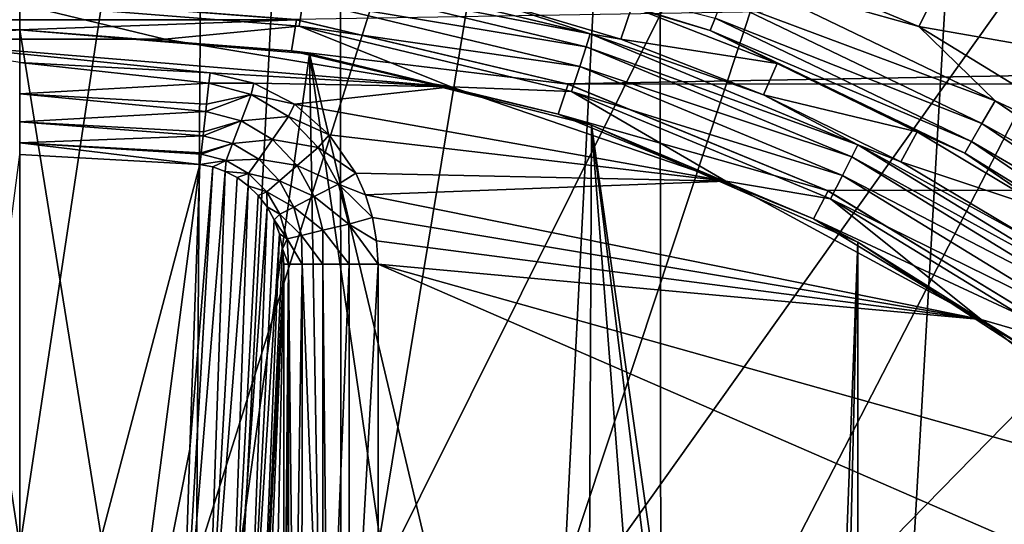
# Model space of a CAD drawing. Header units: metres. Extents: x -147 to 182, y -23 to 81.
# Tile 133 of 212: x 0 to 3.13, y 4.03 to 5.63. Entities that reach past the tile are written whole.
import ezdxf

# ---------------------------------------------------------------- set-up
doc = ezdxf.new("R2010")
doc.units = ezdxf.units.M
doc.layers.add('solid_ORA153_SW0001', color=7, linetype='CONTINUOUS')

msp = doc.modelspace()

# ---------------------------------------------------------------- linework, layer by layer
at = {"layer": 'solid_ORA153_SW0001'}
for points in [[(0, 9.9775, -40.900002), (-1.018779, -9.925352, -40.900002), (-1.029396, 9.924256, -40.900002)], [(0, 9.9775, -40.900002), (0, -9.9775, -40.900002), (-1.018779, -9.925352, -40.900002)], [(1.018779, 9.925352, -40.900002), (0, -9.9775, -40.900002), (0, 9.9775, -40.900002)], [(1.029396, -9.924256, -40.900002), (0, -9.9775, -40.900002), (1.018779, 9.925352, -40.900002)], [(1.029396, -9.924256, -40.900002), (1.018779, 9.925352, -40.900002), (2.033577, 9.768104, -40.900002)], [(1.029396, -9.924256, -40.900002), (2.033577, 9.768104, -40.900002), (2.053509, -9.763931, -40.900002)], [(2.053509, -9.763931, -40.900002), (2.033577, 9.768104, -40.900002), (3.161774, 9.463129, -40.900002)], [(2.053509, -9.763931, -40.900002), (3.161774, 9.463129, -40.900002), (3.184754, -9.455426, -40.900002)], [(136.699997, 7.866463, 21.61293), (-112.699997, 7.866463, 21.61293), (-112.699997, 5.304165, 22.380032)], [(-0.001635, 5.7, 22.282505), (136.699997, 7.866463, 21.61293), (-112.699997, 5.304165, 22.380032)], [(-0.589576, 7.867345, 40.898582), (-0.562612, 3.913054, 41.289154), (0, 3.953293, 41.289154)], [(0.589576, 7.867345, 40.898582), (-0.589576, 7.867345, 40.898582), (0, 3.953293, 41.289154)], [(0.589576, 7.867345, 40.898582), (0, 3.953293, 41.289154), (0.562612, 3.913054, 41.289154)], [(1.755558, 7.691601, 40.898582), (0.589576, 7.867345, 40.898582), (0.562612, 3.913054, 41.289154)], [(0.877528, 5.632045, 22.299778), (1.740089, 5.427905, 22.350344), (136.699997, 7.866463, 21.61293)], [(1.740089, 5.427905, 22.350344), (136.699997, 5.304164, 22.380032), (136.699997, 7.866463, 21.61293)], [(1.755558, 7.691601, 40.898582), (0.562612, 3.913054, 41.289154), (1.113771, 3.793157, 41.289154)], [(2.882323, 7.34404, 40.898582), (1.755558, 7.691601, 40.898582), (1.113771, 3.793157, 41.289154)], [(2.882323, 7.34404, 40.898582), (1.113771, 3.793157, 41.289154), (1.642257, 3.596042, 41.289154)], [(3.944702, 6.832425, 40.898582), (2.882323, 7.34404, 40.898582), (1.642257, 3.596042, 41.289154)], [(3.944702, 6.832425, 40.898582), (1.642257, 3.596042, 41.289154), (2.137311, 3.325722, 41.289154)], [(4.918963, 6.168185, 40.898582), (3.944702, 6.832425, 40.898582), (2.137311, 3.325722, 41.289154)], [(4.918963, 6.168185, 40.898582), (2.137311, 3.325722, 41.289154), (2.588856, 2.9877, 41.289154)], [(5.783343, 5.366158, 40.898582), (4.918963, 6.168185, 40.898582), (2.588856, 2.9877, 41.289154)], [(2.86004, 5.610464, 25.799999), (1.946773, 5.988926, 25.799999), (3.044058, 5.971486, 25.799999)], [(2.267009, 5.776245, 25.814522), (1.946773, 5.988926, 25.799999), (2.86004, 5.610464, 25.799999)], [(2.86004, 5.610464, 25.799999), (3.044058, 5.971486, 25.799999), (3.941109, 5.421492, 25.799999)], [(3.397273, 5.88425, 25.814436), (3.941109, 5.421492, 25.799999), (3.044058, 5.971486, 25.799999)], [(2.196665, 5.597011, 26.005571), (1.472276, 5.813886, 26.097382), (1.337939, 5.861892, 26.005571)], [(2.196665, 5.597011, 26.005571), (1.337939, 5.861892, 26.005571), (2.212324, 5.636909, 25.922546)], [(0.918882, 5.801591, 38.594429), (1.815138, 5.586419, 38.594429), (0.912177, 5.759257, 38.677452)], [(0.918882, 5.801591, 38.594429), (1.4457, 5.70894, 38.502617), (1.815138, 5.586419, 38.594429)], [(2.196665, 5.597011, 26.005571), (1.947354, 5.672449, 26.097382), (1.472276, 5.813886, 26.097382)], [(-0.901801, 5.693748, 38.743263), (0, 5.76472, 38.743263), (-0.888761, 5.611417, 38.785477)], [(0, 5.76472, 38.743263), (0, 5.681365, 38.785477), (-0.888761, 5.611417, 38.785477)], [(2.236556, 5.698651, 25.856735), (2.267009, 5.776245, 25.814522), (3.102593, 5.373849, 25.814522)], [(3.102593, 5.373849, 25.814522), (2.267009, 5.776245, 25.814522), (2.86004, 5.610464, 25.799999)], [(0.912177, 5.759257, 38.677452), (1.801893, 5.545655, 38.677452), (0.901801, 5.693748, 38.743263)], [(1.815138, 5.586419, 38.594429), (1.801893, 5.545655, 38.677452), (0.912177, 5.759257, 38.677452)], [(1.912203, 5.570056, 38.502617), (1.4457, 5.70894, 38.502617), (1.947354, 5.672449, 26.097382)], [(1.815138, 5.586419, 38.594429), (1.4457, 5.70894, 38.502617), (1.912203, 5.570056, 38.502617)], [(-0.888761, 5.611417, 38.785477), (0, 5.681365, 38.785477), (-0.461791, 5.570046, 38.799999)], [(-0.880842, 5.631529, 21.990358), (0.88069, 5.631553, 21.990353), (-0.000048, 5.7, 21.97271)], [(0, 5.681365, 38.785477), (0.461791, 5.570046, 38.799999), (-0.461791, 5.570046, 38.799999)], [(-0.000048, 5.7, 21.97271), (0.88069, 5.631553, 21.990353), (0.877528, 5.632045, 22.299778)], [(0.901801, 5.693748, 38.743263), (0.888761, 5.611417, 38.785477), (0, 5.681365, 38.785477)], [(0, 5.681365, 38.785477), (0.888761, 5.611417, 38.785477), (0.461791, 5.570046, 38.799999)], [(0.901801, 5.693748, 38.743263), (1.781397, 5.482575, 38.743263), (0.888761, 5.611417, 38.785477)], [(1.801893, 5.545655, 38.677452), (1.781397, 5.482575, 38.743263), (0.901801, 5.693748, 38.743263)], [(1.912203, 5.570056, 38.502617), (1.947354, 5.672449, 26.097382), (2.40913, 5.492263, 26.097382)], [(2.196665, 5.597011, 26.005571), (2.40913, 5.492263, 26.097382), (1.947354, 5.672449, 26.097382)], [(2.212324, 5.636909, 25.922546), (2.236556, 5.698651, 25.856735), (3.060915, 5.301661, 25.856735)], [(3.060915, 5.301661, 25.856735), (2.236556, 5.698651, 25.856735), (3.102593, 5.373849, 25.814522)], [(0, 5.6, 21.998407), (0.88069, 5.631553, 21.990353), (-0.880842, 5.631529, 21.990358)], [(-0.864862, 5.532813, 22.015402), (0, 5.6, 21.998407), (-0.880842, 5.631529, 21.990358)], [(0.864898, 5.532808, 22.015404), (0.88069, 5.631553, 21.990353), (0, 5.6, 21.998407)], [(0.888761, 5.611417, 38.785477), (1.372678, 5.417971, 38.799999), (0.461791, 5.570046, 38.799999)], [(0.864898, 5.532808, 22.015404), (1.744959, 5.426336, 22.041897), (0.88069, 5.631553, 21.990353)], [(0.88069, 5.631553, 21.990353), (1.740089, 5.427905, 22.350344), (0.877528, 5.632045, 22.299778)], [(0.88069, 5.631553, 21.990353), (1.744959, 5.426336, 22.041897), (1.740089, 5.427905, 22.350344)], [(0.888761, 5.611417, 38.785477), (1.755638, 5.403298, 38.785477), (1.372678, 5.417971, 38.799999)], [(1.781397, 5.482575, 38.743263), (1.755638, 5.403298, 38.785477), (0.888761, 5.611417, 38.785477)], [(2.196665, 5.597011, 26.005571), (2.212324, 5.636909, 25.922546), (3.027752, 5.24422, 25.922546)], [(3.027752, 5.24422, 25.922546), (2.212324, 5.636909, 25.922546), (3.060915, 5.301661, 25.856735)], [(3.702825, 5.093746, 25.799999), (2.86004, 5.610464, 25.799999), (3.941109, 5.421492, 25.799999)], [(3.102593, 5.373849, 25.814522), (2.86004, 5.610464, 25.799999), (3.702825, 5.093746, 25.799999)], [(-0.922112, 5.523561, 26.700001), (0, 5.6, 26.700001), (-0.864862, 5.532813, 22.015402)], [(-0.922112, 5.523561, 26.700001), (0, 2.55, 26.700001), (0, 5.6, 26.700001)], [(0, 5.6, 26.700001), (0, 5.6, 21.998407), (-0.864862, 5.532813, 22.015402)], [(0.922105, 5.523562, 26.700001), (0.864898, 5.532808, 22.015404), (0, 5.6, 21.998407)], [(0.922105, 5.523562, 26.700001), (0, 5.6, 21.998407), (0, 5.6, 26.700001)], [(0, 5.6, 26.700001), (0, 2.55, 26.700001), (0.497539, 2.500993, 26.700001)], [(0.922105, 5.523562, 26.700001), (0, 5.6, 26.700001), (0.497539, 2.500993, 26.700001)], [(1.815138, 5.586419, 38.594429), (2.666699, 5.233691, 38.594429), (1.801893, 5.545655, 38.677452)], [(1.815138, 5.586419, 38.594429), (1.912203, 5.570056, 38.502617), (2.365643, 5.393123, 38.502617)], [(1.815138, 5.586419, 38.594429), (2.365643, 5.393123, 38.502617), (2.666699, 5.233691, 38.594429)], [(3.006321, 5.207101, 26.005571), (2.40913, 5.492263, 26.097382), (2.196665, 5.597011, 26.005571)], [(3.006321, 5.207101, 26.005571), (2.196665, 5.597011, 26.005571), (3.027752, 5.24422, 25.922546)], [(-0.461791, 5.570046, 38.799999), (0.461791, 5.570046, 38.799999), (1.372678, 5.417971, 38.799999)], [(0.605636, 5.462564, 38.799999), (-0.461791, 5.570046, 38.799999), (1.372678, 5.417971, 38.799999)], [(0.605636, 5.462564, 38.799999), (0, 5.496035, 38.799999), (-0.461791, 5.570046, 38.799999)], [(1.801893, 5.545655, 38.677452), (2.64724, 5.195501, 38.677452), (1.781397, 5.482575, 38.743263)], [(2.666699, 5.233691, 38.594429), (2.64724, 5.195501, 38.677452), (1.801893, 5.545655, 38.677452)], [(2.365643, 5.393123, 38.502617), (1.912203, 5.570056, 38.502617), (2.40913, 5.492263, 26.097382)], [(-0.922112, 5.523561, 26.700001), (-0.497559, 2.500989, 26.700001), (0, 2.55, 26.700001)], [(0.922105, 5.523562, 26.700001), (0.497539, 2.500993, 26.700001), (0.97576, 2.355927, 26.700001)], [(0.864898, 5.532808, 22.015404), (1.71296, 5.331585, 22.064999), (1.744959, 5.426336, 22.041897)], [(0.922105, 5.523562, 26.700001), (1.71296, 5.331585, 22.064999), (0.864898, 5.532808, 22.015404)], [(1.819101, 5.296309, 26.700001), (1.71296, 5.331585, 22.064999), (0.922105, 5.523562, 26.700001)], [(0.922105, 5.523562, 26.700001), (0.97576, 2.355927, 26.700001), (1.416508, 2.12038, 26.700001)], [(0.922105, 5.523562, 26.700001), (1.416508, 2.12038, 26.700001), (1.803049, 1.803195, 26.700001)], [(1.819101, 5.296309, 26.700001), (0.922105, 5.523562, 26.700001), (1.803049, 1.803195, 26.700001)], [(0.601981, 5.429595, 38.798161), (0, 5.496035, 38.799999), (0.605636, 5.462564, 38.799999)], [(0, 5.395893, 38.782791), (0, 5.496035, 38.799999), (0.601981, 5.429595, 38.798161)], [(1.781397, 5.482575, 38.743263), (2.617128, 5.136404, 38.743263), (1.755638, 5.403298, 38.785477)], [(2.64724, 5.195501, 38.677452), (2.617128, 5.136404, 38.743263), (1.781397, 5.482575, 38.743263)], [(2.365643, 5.393123, 38.502617), (2.40913, 5.492263, 26.097382), (2.854449, 5.27456, 26.097382)], [(3.006321, 5.207101, 26.005571), (2.854449, 5.27456, 26.097382), (2.40913, 5.492263, 26.097382)], [(0.601981, 5.429595, 38.798161), (0.605636, 5.462564, 38.799999), (0.744564, 5.429711, 38.799999)], [(0.744564, 5.429711, 38.799999), (0.605636, 5.462564, 38.799999), (1.372678, 5.417971, 38.799999)], [(0, 5.395893, 38.782791), (0.601981, 5.429595, 38.798161), (0.594601, 5.363029, 38.782791)], [(0.736637, 5.39411, 38.797813), (0.594601, 5.363029, 38.782791), (0.601981, 5.429595, 38.798161)], [(0.736637, 5.39411, 38.797813), (0.601981, 5.429595, 38.798161), (0.744564, 5.429711, 38.799999)], [(0.736637, 5.39411, 38.797813), (0.744564, 5.429711, 38.799999), (0.874019, 5.362821, 38.799999)], [(0.874019, 5.362821, 38.799999), (0.744564, 5.429711, 38.799999), (1.372678, 5.417971, 38.799999)], [(1.71296, 5.331585, 22.064999), (2.571852, 5.086804, 22.122702), (1.744959, 5.426336, 22.041897)], [(1.740089, 5.427905, 22.350344), (2.568892, 5.0883, 22.430096), (136.699997, 5.304164, 22.380032)], [(1.744959, 5.426336, 22.041897), (2.568892, 5.0883, 22.430096), (1.740089, 5.427905, 22.350344)], [(1.744959, 5.426336, 22.041897), (2.571852, 5.086804, 22.122702), (2.568892, 5.0883, 22.430096)], [(0, 5.395893, 38.782791), (0.594601, 5.363029, 38.782791), (0.59205, 5.340019, 38.773491)], [(0, 5.307239, 38.733143), (0, 5.395893, 38.782791), (0.59205, 5.340019, 38.773491)], [(0.736637, 5.39411, 38.797813), (0.59205, 5.340019, 38.773491), (0.594601, 5.363029, 38.782791)], [(0.736637, 5.39411, 38.797813), (0.704768, 5.310074, 38.772251), (0.59205, 5.340019, 38.773491)], [(0.736637, 5.39411, 38.797813), (0.85545, 5.323762, 38.79694), (0.704768, 5.310074, 38.772251)], [(0.736637, 5.39411, 38.797813), (0.874019, 5.362821, 38.799999), (0.85545, 5.323762, 38.79694)], [(0.874019, 5.362821, 38.799999), (1.372678, 5.417971, 38.799999), (2.246152, 5.117957, 38.799999)], [(1.755638, 5.403298, 38.785477), (2.246152, 5.117957, 38.799999), (1.372678, 5.417971, 38.799999)], [(1.755638, 5.403298, 38.785477), (2.579285, 5.062133, 38.785477), (2.246152, 5.117957, 38.799999)], [(2.617128, 5.136404, 38.743263), (2.579285, 5.062133, 38.785477), (1.755638, 5.403298, 38.785477)], [(2.802924, 5.179349, 38.502617), (2.365643, 5.393123, 38.502617), (2.854449, 5.27456, 26.097382)], [(2.666699, 5.233691, 38.594429), (2.365643, 5.393123, 38.502617), (2.802924, 5.179349, 38.502617)], [(0.85545, 5.323762, 38.79694), (0.874019, 5.362821, 38.799999), (0.984257, 5.265707, 38.799999)], [(0.984257, 5.265707, 38.799999), (0.874019, 5.362821, 38.799999), (2.246152, 5.117957, 38.799999)], [(5.783343, 5.366158, 40.898582), (2.588856, 2.9877, 41.289154), (2.9877, 2.588856, 41.289154)], [(6.518532, 4.44426, 40.898582), (5.783343, 5.366158, 40.898582), (2.9877, 2.588856, 41.289154)], [(3.060915, 5.301661, 25.856735), (3.102593, 5.373849, 25.814522), (3.86887, 4.85141, 25.814522)], [(3.86887, 4.85141, 25.814522), (3.102593, 5.373849, 25.814522), (3.702825, 5.093746, 25.799999)], [(0, 5.307239, 38.733143), (0.59205, 5.340019, 38.773491), (0.584831, 5.274913, 38.733139)], [(0.704768, 5.310074, 38.772251), (0.584831, 5.274913, 38.733139), (0.59205, 5.340019, 38.773491)], [(1.71296, 5.331585, 22.064999), (2.52562, 4.998117, 22.142918), (2.571852, 5.086804, 22.122702)], [(1.819101, 5.296309, 26.700001), (2.52562, 4.998117, 22.142918), (1.71296, 5.331585, 22.064999)], [(0, 5.307239, 38.733143), (0.584831, 5.274913, 38.733139), (0.583437, 5.262332, 38.722294)], [(0, 5.240242, 38.65675), (0, 5.307239, 38.733143), (0.583437, 5.262332, 38.722294)], [(0.704768, 5.310074, 38.772251), (0.583437, 5.262332, 38.722294), (0.584831, 5.274913, 38.733139)], [(0.704768, 5.310074, 38.772251), (0.677233, 5.237468, 38.72028), (0.583437, 5.262332, 38.722294)], [(0.704768, 5.310074, 38.772251), (0.804172, 5.250666, 38.769405), (0.677233, 5.237468, 38.72028)], [(0.85545, 5.323762, 38.79694), (0.804172, 5.250666, 38.769405), (0.704768, 5.310074, 38.772251)], [(0.85545, 5.323762, 38.79694), (0.949884, 5.225585, 38.795403), (0.804172, 5.250666, 38.769405)], [(0.85545, 5.323762, 38.79694), (0.984257, 5.265707, 38.799999), (0.949884, 5.225585, 38.795403)], [(1.819101, 5.296309, 26.700001), (1.803049, 1.803195, 26.700001), (2.120271, 1.416673, 26.700001)], [(2.666427, 4.924442, 26.700001), (2.52562, 4.998117, 22.142918), (1.819101, 5.296309, 26.700001)], [(1.819101, 5.296309, 26.700001), (2.120271, 1.416673, 26.700001), (2.355874, 0.975888, 26.700001)], [(1.819101, 5.296309, 26.700001), (2.355874, 0.975888, 26.700001), (2.500966, 0.49767, 26.700001)], [(2.666427, 4.924442, 26.700001), (1.819101, 5.296309, 26.700001), (2.500966, 0.49767, 26.700001)], [(2.568892, 5.0883, 22.430096), (3.338375, 4.620083, 22.531197), (136.699997, 5.304164, 22.380032)], [(3.027752, 5.24422, 25.922546), (3.060915, 5.301661, 25.856735), (3.816899, 4.78624, 25.856735)], [(3.816899, 4.78624, 25.856735), (3.060915, 5.301661, 25.856735), (3.86887, 4.85141, 25.814522)], [(0, 5.240242, 38.65675), (0.583437, 5.262332, 38.722294), (0.577449, 5.208327, 38.656746)], [(0.677233, 5.237468, 38.72028), (0.577449, 5.208327, 38.656746), (0.583437, 5.262332, 38.722294)], [(0.949884, 5.225585, 38.795403), (0.984257, 5.265707, 38.799999), (1.068781, 5.143342, 38.799999)], [(1.068781, 5.143342, 38.799999), (0.984257, 5.265707, 38.799999), (2.246152, 5.117957, 38.799999)], [(2.802924, 5.179349, 38.502617), (2.854449, 5.27456, 26.097382), (3.280269, 5.020826, 26.097382)], [(3.006321, 5.207101, 26.005571), (3.280269, 5.020826, 26.097382), (2.854449, 5.27456, 26.097382)], [(0, 5.240242, 38.65675), (0.5733, 5.170907, 38.562374), (0, 5.20259, 38.562374)], [(0, 5.240242, 38.65675), (0.576977, 5.204072, 38.649532), (0.5733, 5.170907, 38.562374)], [(0, 5.240242, 38.65675), (0.577449, 5.208327, 38.656746), (0.576977, 5.204072, 38.649532)], [(0.677233, 5.237468, 38.72028), (0.576977, 5.204072, 38.649532), (0.577449, 5.208327, 38.656746)], [(0.677233, 5.237468, 38.72028), (0.656705, 5.183335, 38.646938), (0.576977, 5.204072, 38.649532)], [(0.677233, 5.237468, 38.72028), (0.760246, 5.18805, 38.715733), (0.656705, 5.183335, 38.646938)], [(0.804172, 5.250666, 38.769405), (0.760246, 5.18805, 38.715733), (0.677233, 5.237468, 38.72028)], [(0.804172, 5.250666, 38.769405), (0.8831, 5.167745, 38.76498), (0.760246, 5.18805, 38.715733)], [(0.949884, 5.225585, 38.795403), (0.8831, 5.167745, 38.76498), (0.804172, 5.250666, 38.769405)], [(2.666699, 5.233691, 38.594429), (3.452597, 4.752092, 38.594429), (2.64724, 5.195501, 38.677452)], [(2.666699, 5.233691, 38.594429), (2.802924, 5.179349, 38.502617), (3.221057, 4.930195, 38.502617)], [(2.666699, 5.233691, 38.594429), (3.221057, 4.930195, 38.502617), (3.452597, 4.752092, 38.594429)], [(3.006321, 5.207101, 26.005571), (3.027752, 5.24422, 25.922546), (3.775545, 4.734384, 25.922546)], [(3.775545, 4.734384, 25.922546), (3.027752, 5.24422, 25.922546), (3.816899, 4.78624, 25.856735)], [(0, 5.20259, 38.562374), (0.000001, 3.004187, 28.219698), (-0.287379, 2.99041, 28.219698)], [(0, 5.20259, 38.562374), (0.5733, 5.170907, 38.562374), (0.000001, 3.004187, 28.219698)], [(0.656705, 5.183335, 38.646938), (0.5733, 5.170907, 38.562374), (0.576977, 5.204072, 38.649532)], [(0.949884, 5.225585, 38.795403), (1.014498, 5.108443, 38.793034), (0.8831, 5.167745, 38.76498)], [(0.949884, 5.225585, 38.795403), (1.068781, 5.143342, 38.799999), (1.014498, 5.108443, 38.793034)], [(3.748821, 4.700873, 26.005571), (3.280269, 5.020826, 26.097382), (3.006321, 5.207101, 26.005571)], [(3.748821, 4.700873, 26.005571), (3.006321, 5.207101, 26.005571), (3.775545, 4.734384, 25.922546)], [(0.5733, 5.170907, 38.562374), (0.287382, 2.99041, 28.219698), (0.000001, 3.004187, 28.219698)], [(0.5733, 5.170907, 38.562374), (0.540764, 4.26554, 34.314518), (0.287382, 2.99041, 28.219698)], [(0.614157, 5.163167, 38.561192), (0.540764, 4.26554, 34.314518), (0.5733, 5.170907, 38.562374)], [(0.656705, 5.183335, 38.646938), (0.614157, 5.163167, 38.561192), (0.5733, 5.170907, 38.562374)], [(0.656705, 5.183335, 38.646938), (0.653946, 5.149324, 38.558807), (0.614157, 5.163167, 38.561192)], [(0.656705, 5.183335, 38.646938), (0.727934, 5.141991, 38.641132), (0.653946, 5.149324, 38.558807)], [(0.760246, 5.18805, 38.715733), (0.727934, 5.141991, 38.641132), (0.656705, 5.183335, 38.646938)], [(0.760246, 5.18805, 38.715733), (0.82663, 5.118838, 38.708855), (0.727934, 5.141991, 38.641132)], [(0.8831, 5.167745, 38.76498), (0.82663, 5.118838, 38.708855), (0.760246, 5.18805, 38.715733)], [(2.64724, 5.195501, 38.677452), (3.427403, 4.717416, 38.677452), (2.617128, 5.136404, 38.743263)], [(3.452597, 4.752092, 38.594429), (3.427403, 4.717416, 38.677452), (2.64724, 5.195501, 38.677452)], [(3.221057, 4.930195, 38.502617), (2.802924, 5.179349, 38.502617), (3.280269, 5.020826, 26.097382)], [(0.614157, 5.163167, 38.561192), (0.513266, 3.432962, 30.416443), (0.540764, 4.26554, 34.314518)], [(0.614157, 5.163167, 38.561192), (0.653946, 5.149324, 38.558807), (0.513266, 3.432962, 30.416443)], [(0.594676, 3.409309, 30.420786), (0.513266, 3.432962, 30.416443), (0.653946, 5.149324, 38.558807)], [(0.594676, 3.409309, 30.420786), (0.653946, 5.149324, 38.558807), (0.691898, 5.129449, 38.555233)], [(0.727934, 5.141991, 38.641132), (0.691898, 5.129449, 38.555233), (0.653946, 5.149324, 38.558807)], [(0.727934, 5.141991, 38.641132), (0.727218, 5.103717, 38.550491), (0.691898, 5.129449, 38.555233)], [(0.727934, 5.141991, 38.641132), (0.785953, 5.083608, 38.632469), (0.727218, 5.103717, 38.550491)], [(0.82663, 5.118838, 38.708855), (0.785953, 5.083608, 38.632469), (0.727934, 5.141991, 38.641132)], [(0.8831, 5.167745, 38.76498), (0.937004, 5.068811, 38.759048), (0.82663, 5.118838, 38.708855)], [(1.014498, 5.108443, 38.793034), (0.937004, 5.068811, 38.759048), (0.8831, 5.167745, 38.76498)], [(1.014498, 5.108443, 38.793034), (1.068781, 5.143342, 38.799999), (1.099636, 5.074646, 38.799999)], [(1.099636, 5.074646, 38.799999), (1.068781, 5.143342, 38.799999), (2.246152, 5.117957, 38.799999)], [(0.594676, 3.409309, 30.420786), (0.691898, 5.129449, 38.555233), (0.727218, 5.103717, 38.550491)], [(0.82663, 5.118838, 38.708855), (0.872577, 5.035863, 38.699936), (0.785953, 5.083608, 38.632469)], [(0.937004, 5.068811, 38.759048), (0.872577, 5.035863, 38.699936), (0.82663, 5.118838, 38.708855)], [(1.014498, 5.108443, 38.793034), (1.047063, 4.981642, 38.789753), (0.937004, 5.068811, 38.759048)], [(1.014498, 5.108443, 38.793034), (1.099636, 5.074646, 38.799999), (1.12199, 5.002513, 38.799999)], [(1.014498, 5.108443, 38.793034), (1.12199, 5.002513, 38.799999), (1.047063, 4.981642, 38.789753)], [(1.099636, 5.074646, 38.799999), (2.246152, 5.117957, 38.799999), (3.058261, 4.678215, 38.799999)], [(2.579285, 5.062133, 38.785477), (3.058261, 4.678215, 38.799999), (2.246152, 5.117957, 38.799999)], [(2.617128, 5.136404, 38.743263), (3.388418, 4.663757, 38.743263), (2.579285, 5.062133, 38.785477)], [(3.427403, 4.717416, 38.677452), (3.388418, 4.663757, 38.743263), (2.617128, 5.136404, 38.743263)], [(0.666352, 3.364094, 30.429819), (0.594676, 3.409309, 30.420786), (0.727218, 5.103717, 38.550491)], [(0.666352, 3.364094, 30.429819), (0.727218, 5.103717, 38.550491), (0.759111, 5.072407, 38.544636)], [(0.785953, 5.083608, 38.632469), (0.759111, 5.072407, 38.544636), (0.727218, 5.103717, 38.550491)], [(0.785953, 5.083608, 38.632469), (0.786775, 5.035916, 38.537735), (0.759111, 5.072407, 38.544636)], [(0.785953, 5.083608, 38.632469), (0.827468, 5.012794, 38.621429), (0.786775, 5.035916, 38.537735)], [(0.872577, 5.035863, 38.699936), (0.827468, 5.012794, 38.621429), (0.785953, 5.083608, 38.632469)], [(1.12199, 5.002513, 38.799999), (1.099636, 5.074646, 38.799999), (3.058261, 4.678215, 38.799999)], [(2.52562, 4.998117, 22.142918), (3.341073, 4.618141, 22.225279), (2.571852, 5.086804, 22.122702)], [(2.571852, 5.086804, 22.122702), (3.338375, 4.620083, 22.531197), (2.568892, 5.0883, 22.430096)], [(2.571852, 5.086804, 22.122702), (3.341073, 4.618141, 22.225279), (3.338375, 4.620083, 22.531197)], [(0.666352, 3.364094, 30.429819), (0.759111, 5.072407, 38.544636), (0.786775, 5.035916, 38.537735)], [(0.937004, 5.068811, 38.759048), (0.96404, 4.961735, 38.751781), (0.872577, 5.035863, 38.699936)], [(1.047063, 4.981642, 38.789753), (0.96404, 4.961735, 38.751781), (0.937004, 5.068811, 38.759048)], [(2.579285, 5.062133, 38.785477), (3.339422, 4.59632, 38.785477), (3.058261, 4.678215, 38.799999)], [(3.388418, 4.663757, 38.743263), (3.339422, 4.59632, 38.785477), (2.579285, 5.062133, 38.785477)], [(0.722172, 3.301015, 30.442806), (0.666352, 3.364094, 30.429819), (0.786775, 5.035916, 38.537735)], [(0.722172, 3.301015, 30.442806), (0.786775, 5.035916, 38.537735), (0.80938, 4.994859, 38.529896)], [(0.827468, 5.012794, 38.621429), (0.80938, 4.994859, 38.529896), (0.786775, 5.035916, 38.537735)], [(0.827468, 5.012794, 38.621429), (0.850718, 4.934563, 38.608612), (0.80938, 4.994859, 38.529896)], [(0.872577, 5.035863, 38.699936), (0.896404, 4.945518, 38.689384), (0.827468, 5.012794, 38.621429)], [(0.896404, 4.945518, 38.689384), (0.850718, 4.934563, 38.608612), (0.827468, 5.012794, 38.621429)], [(0.96404, 4.961735, 38.751781), (0.896404, 4.945518, 38.689384), (0.872577, 5.035863, 38.699936)], [(0.722172, 3.301015, 30.442806), (0.80938, 4.994859, 38.529896), (0.826156, 4.95009, 38.521294)], [(0.850718, 4.934563, 38.608612), (0.826156, 4.95009, 38.521294), (0.80938, 4.994859, 38.529896)], [(1.047063, 4.981642, 38.789753), (1.047954, 4.853806, 38.785564), (0.96404, 4.961735, 38.751781)], [(1.047063, 4.981642, 38.789753), (1.12199, 5.002513, 38.799999), (1.135443, 4.928402, 38.799999)], [(1.047063, 4.981642, 38.789753), (1.135443, 4.928402, 38.799999), (1.139898, 4.853806, 38.799999)], [(1.047063, 4.981642, 38.789753), (1.139898, 4.853806, 38.799999), (1.047954, 4.853806, 38.785564)], [(1.135443, 4.928402, 38.799999), (1.12199, 5.002513, 38.799999), (3.058261, 4.678215, 38.799999)], [(2.52562, 4.998117, 22.142918), (3.281705, 4.537665, 22.241842), (3.341073, 4.618141, 22.225279)], [(2.666427, 4.924442, 26.700001), (3.281705, 4.537665, 22.241842), (2.52562, 4.998117, 22.142918)], [(0.757629, 3.225163, 30.4587), (0.722172, 3.301015, 30.442806), (0.826156, 4.95009, 38.521294)], [(0.757629, 3.225163, 30.4587), (0.826156, 4.95009, 38.521294), (0.836471, 4.902678, 38.512127)], [(0.850718, 4.934563, 38.608612), (0.836471, 4.902678, 38.512127), (0.826156, 4.95009, 38.521294)], [(0.96404, 4.961735, 38.751781), (0.964557, 4.853806, 38.743423), (0.896404, 4.945518, 38.689384)], [(1.047954, 4.853806, 38.785564), (0.964557, 4.853806, 38.743423), (0.96404, 4.961735, 38.751781)], [(0.850718, 4.934563, 38.608612), (0.855232, 4.853806, 38.594685), (0.836471, 4.902678, 38.512127)], [(0.896404, 4.945518, 38.689384), (0.89817, 4.853806, 38.677673), (0.850718, 4.934563, 38.608612)], [(0.89817, 4.853806, 38.677673), (0.855232, 4.853806, 38.594685), (0.850718, 4.934563, 38.608612)], [(0.964557, 4.853806, 38.743423), (0.89817, 4.853806, 38.677673), (0.896404, 4.945518, 38.689384)], [(1.139898, 4.853806, 38.799999), (1.135443, 4.928402, 38.799999), (3.058261, 4.678215, 38.799999)], [(2.666427, 4.924442, 26.700001), (2.500966, 0.49767, 26.700001), (2.55, 0.000054, 26.700001)], [(2.666447, -4.924432, 26.700001), (2.666427, 4.924442, 26.700001), (2.55, 0.000054, 26.700001)], [(3.440384, 4.418568, 26.700001), (3.281705, 4.537665, 22.241842), (2.666427, 4.924442, 26.700001)], [(2.666447, -4.924432, 26.700001), (3.440384, 4.418568, 26.700001), (2.666427, 4.924442, 26.700001)], [(0.757629, 3.225163, 30.4587), (0.836471, 4.902678, 38.512127), (0.83991, 4.853806, 38.502617)], [(0.855232, 4.853806, 38.594685), (0.83991, 4.853806, 38.502617), (0.836471, 4.902678, 38.512127)], [(0.757629, 3.225163, 30.4587), (0.83991, 4.853806, 38.502617), (0.80457, 3.991226, 34.453102)], [(0.80478, 3.167643, 34.477211), (0.80457, 3.991226, 34.453102), (0.83991, 4.853806, 38.502617)], [(0.80478, 3.167643, 34.477211), (0.83991, 4.853806, 38.502617), (0.83991, 3.192498, 38.502617)], [(0.855232, 4.853806, 38.594685), (0.83991, 3.192498, 38.502617), (0.83991, 4.853806, 38.502617)], [(0.843929, 3.192498, 38.549015), (0.83991, 3.192498, 38.502617), (0.855232, 4.853806, 38.594685)], [(0.8551, 3.192498, 38.594288), (0.843929, 3.192498, 38.549015), (0.855232, 4.853806, 38.594685)], [(0.873234, 3.192498, 38.637444), (0.8551, 3.192498, 38.594288), (0.855232, 4.853806, 38.594685)], [(0.873234, 3.192498, 38.637444), (0.855232, 4.853806, 38.594685), (0.89817, 4.853806, 38.677673)], [(0.89792, 3.192498, 38.67733), (0.873234, 3.192498, 38.637444), (0.89817, 4.853806, 38.677673)], [(0.964214, 3.192498, 38.743176), (0.89792, 3.192498, 38.67733), (0.89817, 4.853806, 38.677673)], [(0.964214, 3.192498, 38.743176), (0.89817, 4.853806, 38.677673), (0.964557, 4.853806, 38.743423)], [(0.981674, 3.192498, 38.754883), (0.964214, 3.192498, 38.743176), (0.964557, 4.853806, 38.743423)], [(0.981674, 3.192498, 38.754883), (0.964557, 4.853806, 38.743423), (1.047954, 4.853806, 38.785564)], [(1.047576, 3.192498, 38.785442), (0.981674, 3.192498, 38.754883), (1.047954, 4.853806, 38.785564)], [(1.047576, 3.192498, 38.785442), (1.139898, 4.853806, 38.799999), (1.139898, 3.192498, 38.799999)], [(1.047576, 3.192498, 38.785442), (1.047954, 4.853806, 38.785564), (1.139898, 4.853806, 38.799999)], [(1.139898, 4.853806, 38.799999), (3.786875, 4.110748, 38.799999), (4.412103, 3.431037, 38.799999)], [(1.139898, 3.192498, 38.799999), (1.139898, 4.853806, 38.799999), (4.412103, 3.431037, 38.799999)], [(1.139898, 4.853806, 38.799999), (3.058261, 4.678215, 38.799999), (3.786875, 4.110748, 38.799999)], [(3.339422, 4.59632, 38.785477), (3.786875, 4.110748, 38.799999), (3.058261, 4.678215, 38.799999)], [(2.666447, -4.924432, 26.700001), (3.440401, -4.418555, 26.700001), (3.440384, 4.418568, 26.700001)], [(6.518532, 4.44426, 40.898582), (2.9877, 2.588856, 41.289154), (3.325722, 2.137311, 41.289154)], [(0.540764, 4.26554, 34.314518), (0.513266, 3.432962, 30.416443), (0.287382, 2.99041, 28.219698)]]:
    msp.add_3dface(points, dxfattribs=at)

doc.saveas('drawing.dxf')
